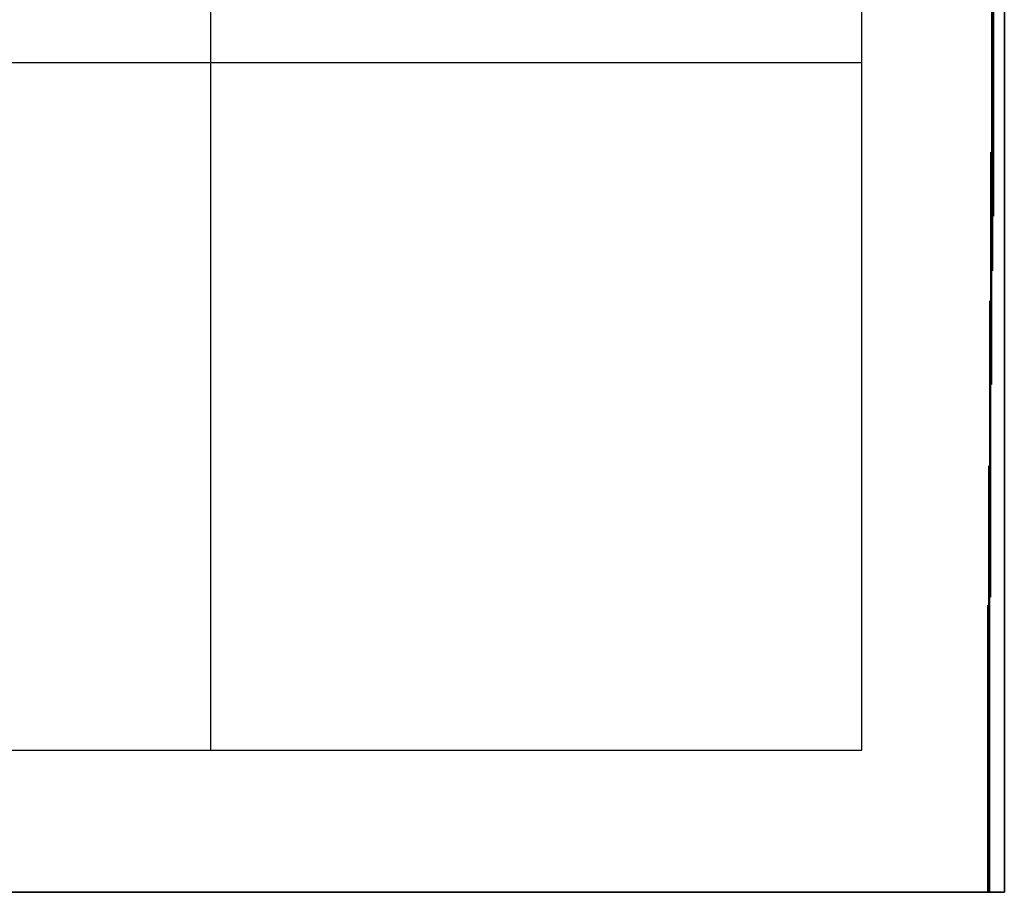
# Model space of a CAD drawing. Header units: millimetres. Extents: x 0 to 53042, y 0 to 29700.
# Tile 12 of 14: x 40581 to 53042, y 0 to 11040. Entities that reach past the tile are written whole.
import ezdxf

# ---------------------------------------------------------------- set-up
doc = ezdxf.new("R2010")
doc.units = ezdxf.units.MM
for name, color, linetype in [('00_RASTER_ORIGINALE', 8, 'Continuous'), ('S-AXIS-INF', 4, 'Continuous'), ('S-GRID-E', 4, 'Continuous'), ('S-INF-LONG', 6, 'Continuous'), ('S-INF-VERT', 4, 'Continuous'), ('S-TRACE-INF', 4, 'Continuous'), ('S-TRACE-INF-CLEAN', 4, 'Continuous'), ('S-TRACE-REJECT', 8, 'Continuous')]:
    doc.layers.add(name, color=color, linetype=linetype)
picture_1 = doc.add_image_def('image1.jpg', size_in_pixel=(4060, 2274))

msp = doc.modelspace()

# ---------------------------------------------------------------- linework, layer by layer
at = {"layer": 'S-AXIS-INF'}
for p, q in [((43000, 1800), (43000, 27900)), ((51240, 1800), (51240, 27900)), ((1800, 10500), (51240, 10500)), ((1800, 1800), (51240, 1800))]:
    msp.add_line(p, q, dxfattribs=at)
at = {"layer": 'S-GRID-E'}
msp.add_lwpolyline([(0, 0), (53042, 0), (53042, 29699), (0, 29699)], close=True, dxfattribs=at)
at = {"layer": 'S-INF-LONG'}
for p, q in [((52909, 8555), (52909, 15320)), ((52857, 13), (52857, 7484))]:
    msp.add_line(p, q, dxfattribs=at)
at = {"layer": 'S-INF-VERT'}
for p, q in [((52909, 8555), (52909, 15320)), ((52857, 13), (52857, 7484))]:
    msp.add_line(p, q, dxfattribs=at)
at = {"layer": 'S-TRACE-INF'}
for p, q in [((52909, 8555), (52909, 15320)), ((52896, 7863), (52896, 14367)), ((52883, 6426), (52883, 12120)), ((52870, 3735), (52870, 9365)), ((52857, 13), (52857, 7484)), ((52844, 13), (52844, 5394)), ((52831, 13), (52831, 3631))]:
    msp.add_line(p, q, dxfattribs=at)
at = {"layer": 'S-TRACE-INF-CLEAN'}
for p, q in [((52909, 8555), (52909, 15320)), ((52857, 13), (52857, 7484))]:
    msp.add_line(p, q, dxfattribs=at)
at = {"layer": 'S-TRACE-REJECT'}
for p, q in [((52896, 7863), (52896, 14367)), ((52883, 6426), (52883, 12120)), ((52870, 3735), (52870, 9365)), ((52844, 13), (52844, 5394)), ((52831, 13), (52831, 3631))]:
    msp.add_line(p, q, dxfattribs=at)

# ---------------------------------------------------------------- pictures from other files: only their frames are drawn
at = {"layer": '00_RASTER_ORIGINALE'}
image = msp.add_image(picture_1, insert=(0, 0), size_in_units=(53042, 29699), dxfattribs=at)

doc.saveas('drawing.dxf')
